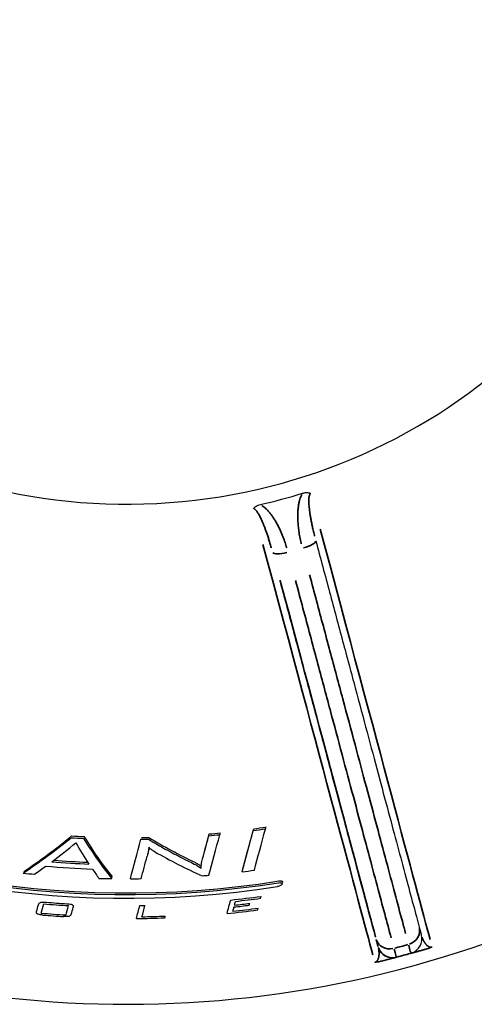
# Model space of a CAD drawing. Header units: millimetres. Extents: x 10 to 410, y 10 to 584.
# Tile 7 of 32: x 120 to 151, y 140 to 206. Entities that reach past the tile are written whole.
import ezdxf

# ---------------------------------------------------------------- set-up
doc = ezdxf.new("R2010")
doc.units = ezdxf.units.MM
doc.header["$LTSCALE"] = 2
doc.layers.get('0').update_dxf_attribs({"lineweight": 25})
doc.layers.add('Visibile sottile (ISO)', color=7, linetype='Continuous', lineweight=35)

msp = doc.modelspace()

# ---------------------------------------------------------------- linework, layer by layer
for p, q in [((145.376, 142.764), (145.376, 142.764)), ((146.41, 143.043), (146.41, 143.043))]:
    msp.add_line(p, q)
for centre, radius, start, end in [((127.32, 212.112), 72.5, 288.66639, 108.66639), ((127.32, 212.112), 39, 39.12988, 350.86996), ((127.32, 212.112), 39, 39.12988, 350.86996), ((127.32, 212.112), 72.5, 185.46327, 288.66639), ((127.32, 212.112), 72.5, 185.46492, 288.66639), ((127.32, 212.112), 40.035, 282.9034, 287.09635), ((127.32, 212.112), 65.397, 240.33411, 278.87523), ((127.32, 212.112), 65.155, 240.35293, 278.96966), ((127.32, 212.112), 65.043, 240.32727, 279.01332), ((127.32, 212.112), 61.335, 275.15667, 275.85033), ((127.32, 212.112), 61.453, 277.91143, 278.6858), ((127.32, 212.112), 61.335, 277.9581, 278.73423), ((127.32, 212.112), 61.453, 266.50531, 267.27915), ((127.32, 212.112), 61.335, 266.52778, 267.30318), ((127.32, 212.112), 61.453, 270.87048, 271.33205), ((127.32, 212.112), 61.335, 270.90186, 271.3644), ((127.32, 212.112), 61.453, 275.11624, 275.80837), ((127.32, 212.112), 63.156, 265.41607, 267.68483), ((127.32, 212.112), 63.041, 265.53352, 267.60935), ((127.32, 212.112), 64.09, 263.76976, 264.44824), ((127.32, 212.112), 63.977, 263.78542, 263.89042), ((127.32, 212.112), 63.481, 265.07002, 267.90541), ((127.32, 212.112), 64.09, 276.91862, 277.65563), ((127.32, 212.112), 64.09, 268.31587, 269.08385), ((127.32, 212.112), 63.977, 269.00061, 269.10931), ((127.32, 212.112), 64.09, 270.20133, 270.84666), ((127.32, 212.112), 64.09, 274.51025, 274.91506), ((127.32, 212.112), 65.885, 265.28389, 266.49505), ((127.32, 212.112), 65.885, 276.05653, 277.84189), ((127.32, 212.112), 66.006, 276.32476, 277.79759), ((127.32, 212.112), 66.008, 265.1458, 266.59259), ((127.32, 212.112), 65.885, 270.74815, 271.04804), ((127.32, 212.112), 66.758, 275.76835, 277.54116), ((127.32, 212.112), 66.643, 276.11136, 277.58239), ((127.32, 212.112), 66.369, 276.20255, 277.09591), ((127.32, 212.112), 66.253, 276.24132, 277.13648), ((127.32, 212.112), 66.641, 265.04845, 266.48101), ((127.32, 212.112), 66.758, 265.14798, 266.34272), ((127.32, 212.112), 66.758, 270.53698, 272.17212), ((127.32, 212.112), 66.641, 270.86121, 272.20326), ((146.09, 143.99), 1, 288.66699, 14.9999), ((127.32, 212.112), 71.661, 285.40535, 285.87149), ((127.32, 212.112), 71.661, 286.00766, 286.09574), ((127.32, 212.112), 71.661, 286.2156, 286.26547), ((127.32, 212.112), 71.661, 283.90407, 283.91924), ((145.124, 143.731), 1, 253.32827, 284.59447), ((127.32, 212.112), 71.661, 284.4043, 284.56621), ((127.32, 212.112), 71.661, 284.57786, 284.5864), ((127.32, 212.112), 71.661, 284.59228, 284.59449)]:
    msp.add_arc(centre, radius, start, end)
for centre, major_axis, ratio, start_param, end_param in [((148.407, 206.462), (-17.894, -66.779), 0.00001, 0.589981, 0.59326), ((150.429, 205.92), (17.741, 66.209), 0.00001, 3.662386, 3.740752), ((150.429, 205.92), (17.713, 66.107), 0.00001, 3.663274, 3.741809), ((151.165, 205.722), (-17.671, -65.947), 0.00001, 0.522983, 0.601788), ((151.165, 205.722), (-17.643, -65.845), 0.00001, 0.599646, 0.602993), ((120.727, 213.878), (18.682, 69.723), 0.479459, 3.641735, 3.72561), ((120.727, 213.878), (18.656, 69.626), 0.479459, 3.642498, 3.726533), ((121.709, 213.615), (-18.713, -69.839), 0.465537, 0.537292, 0.580217), ((152.062, 205.482), (-17.233, -64.313), 0.465535, 5.851383, 5.894483), ((152.815, 205.28), (-17.089, -63.775), 0.485422, 5.854388, 5.939506), ((152.815, 205.28), (-17.06, -63.669), 0.485422, 5.853626, 5.938909), ((143.552, 207.762), (18.28, 68.222), 0.00001, 3.645546, 3.720743), ((153.279, 205.156), (-15.622, -58.303), 0.74578, 6.068412, 6.14528), ((153.279, 205.156), (-15.591, -58.187), 0.74578, 6.067976, 6.145003), ((147.735, 206.642), (17.977, 67.089), 0.00001, 3.689186, 3.731825), ((147.735, 206.642), (17.949, 66.988), 0.00001, 3.690105, 3.732835), ((148.407, 206.462), (-17.921, -66.881), 0.00001, 0.515057, 0.592332), ((153.019, 205.226), (-15.74, -58.744), 0.741445, 6.089102, 6.16758), ((144.224, 207.582), (-18.236, -68.058), 0.00001, 0.505254, 0.549328), ((121.921, 213.559), (-18.72, -69.863), 0.458553, 0.507224, 0.527304), ((152.028, 205.491), (-17.245, -64.359), 0.461352, 5.903201, 5.923553), ((150.185, 205.985), (17.736, 66.192), 0.00001, 3.566955, 3.598884), ((150.505, 205.899), (-17.706, -66.08), 0.00001, 0.44478, 0.453708), ((152.024, 205.492), (-17.558, -65.527), 0.00001, 0.458021, 0.462386), ((138.233, 209.188), (18.535, 69.174), 0.00001, 3.554634, 3.570574), ((138.551, 209.102), (-18.522, -69.123), 0.00001, 0.410349, 0.432309), ((140.132, 208.679), (18.448, 68.848), 0.00001, 3.553754, 3.575819), ((140.447, 208.594), (-18.432, -68.788), 0.00001, 0.415413, 0.431461), ((144.592, 207.484), (18.185, 67.866), 0.00001, 3.555805, 3.586778), ((144.913, 207.398), (-18.163, -67.784), 0.00001, 0.418847, 0.445581), ((150.505, 205.899), (-17.706, -66.08), 0.00001, 0.430444, 0.440604), ((151.434, 205.65), (-17.617, -65.747), 0.00001, 0.44298, 0.447236), ((152.039, 205.488), (-17.557, -65.522), 0.00001, 0.43009, 0.434492), ((146.358, 207.011), (-18.058, -67.392), 0.00001, 0.417315, 0.421632)]:
    msp.add_ellipse(centre, major_axis=major_axis, ratio=ratio, start_param=start_param, end_param=end_param)
for points, knots in [([(139.089, 173.846), (139.129, 173.858), (139.167, 173.867), (139.204, 173.874), (139.212, 173.876), (139.221, 173.878), (139.229, 173.879), (139.257, 173.884), (139.284, 173.887), (139.31, 173.889), (139.344, 173.891), (139.377, 173.892), (139.408, 173.89), (139.439, 173.889), (139.468, 173.885), (139.495, 173.88), (139.51, 173.877), (139.525, 173.873), (139.539, 173.869), (139.55, 173.866), (139.561, 173.862), (139.571, 173.859), (139.588, 173.852), (139.604, 173.844), (139.619, 173.836), (139.624, 173.833), (139.629, 173.83), (139.634, 173.827)], [0, 0, 0, 0, 0.166667, 0.166667, 0.166667, 0.20528, 0.20528, 0.20528, 0.333333, 0.333333, 0.333333, 0.5, 0.5, 0.5, 0.666667, 0.666667, 0.666667, 0.761098, 0.761098, 0.761098, 0.833333, 0.833333, 0.833333, 0.957494, 0.957494, 0.957494, 1, 1, 1, 1]), ([(135.797, 172.799), (135.798, 172.8), (135.798, 172.801), (135.814, 172.831), (135.838, 172.863), (135.9, 172.924), (135.935, 172.95), (136.05, 173.022), (136.147, 173.062), (136.26, 173.088)], [-0.00041618, -0.00041618, -0.00041618, -0.00041618, 0, 0, 0.01095247, 0.01095247, 0.02099644, 0.02099644, 0.0424631, 0.0424631, 0.0424631, 0.0424631]), ([(139.98, 170.66), (140.295, 169.483), (140.603, 168.334), (140.902, 167.217), (141.201, 166.1), (141.492, 165.015), (141.779, 163.946), (142.065, 162.876), (142.347, 161.822), (142.621, 160.801), (142.895, 159.78), (143.159, 158.792), (143.416, 157.836), (143.672, 156.879), (143.92, 155.954), (144.158, 155.067), (144.395, 154.179), (144.623, 153.33), (144.839, 152.525), (145.055, 151.719), (145.258, 150.958), (145.455, 150.226), (145.651, 149.494), (145.839, 148.79), (146.016, 148.13), (146.193, 147.47), (146.358, 146.854), (146.508, 146.295), (146.658, 145.735), (146.793, 145.232), (146.913, 144.785)], [0, 0, 0, 0, 0.1, 0.1, 0.1, 0.2, 0.2, 0.2, 0.3, 0.3, 0.3, 0.4, 0.4, 0.4, 0.5, 0.5, 0.5, 0.6, 0.6, 0.6, 0.7, 0.7, 0.7, 0.8, 0.8, 0.8, 0.9, 0.9, 0.9, 1, 1, 1, 1]), ([(128.78, 150.134), (128.77, 150.022), (128.755, 149.925), (128.727, 149.76), (128.699, 149.643), (128.671, 149.538)], [-0.09648001, -0.09648001, -0.09648001, -0.09648001, -0.06271597, -0.06271597, 0, 0, 0, 0]), ([(128.796, 150.113), (128.79, 150.07), (128.784, 150.027), (128.761, 149.892), (128.738, 149.786), (128.702, 149.655)], [0.02667252, 0.02667252, 0.02667252, 0.02667252, 0.05130289, 0.05130289, 0.10545093, 0.10545093, 0.10545093, 0.10545093]), ([(129.105, 149.874), (129.033, 149.915), (128.965, 149.959), (128.857, 150.046), (128.812, 150.089), (128.78, 150.134)], [-0.06094162, -0.06094162, -0.06094162, -0.06094162, -0.02814763, -0.02814763, 0, 0, 0, 0]), ([(129.174, 149.836), (129.164, 149.841), (129.153, 149.846), (129.131, 149.859), (129.118, 149.867), (129.105, 149.874)], [-0.01001796, -0.01001796, -0.01001796, -0.01001796, -0.0058531, -0.0058531, 0, 0, 0, 0]), ([(131.859, 149.125), (131.939, 149.087), (132.015, 149.044), (132.136, 148.969), (132.206, 148.923), (132.29, 148.858)], [0, 0, 0, 0, 0.03514706, 0.03514706, 0.06217809, 0.06217809, 0.06217809, 0.06217809]), ([(132.285, 148.721), (132.285, 148.847), (132.299, 148.951), (132.318, 149.095), (132.355, 149.244), (132.387, 149.363)], [-0.08869111, -0.08869111, -0.08869111, -0.08869111, -0.07087525, -0.07087525, 0, 0, 0, 0]), ([(131.827, 149.008), (131.916, 148.966), (131.995, 148.92), (132.136, 148.832), (132.213, 148.777), (132.285, 148.721)], [-0.07231592, -0.07231592, -0.07231592, -0.07231592, -0.04295695, -0.04295695, 0, 0, 0, 0]), ([(137.478, 147.754), (137.51, 147.759), (137.545, 147.762), (137.608, 147.76), (137.637, 147.755), (137.68, 147.739), (137.697, 147.727), (137.715, 147.699), (137.717, 147.683), (137.708, 147.651), (137.696, 147.633), (137.659, 147.597), (137.635, 147.579), (137.582, 147.55), (137.551, 147.536), (137.482, 147.513), (137.445, 147.503), (137.409, 147.498)], [0, 0, 0, 0, 0.00973814, 0.00973814, 0.01947629, 0.01947629, 0.02944033, 0.02944033, 0.03940437, 0.03940437, 0.05062073, 0.05062073, 0.0618371, 0.0618371, 0.07263454, 0.07263454, 0.08343198, 0.08343198, 0.08343198, 0.08343198]), ([(137.509, 147.872), (137.541, 147.877), (137.576, 147.88), (137.639, 147.878), (137.667, 147.873), (137.711, 147.857), (137.728, 147.845), (137.747, 147.817), (137.748, 147.801), (137.74, 147.769), (137.728, 147.751), (137.706, 147.729), (137.703, 147.726), (137.699, 147.722)], [0, 0, 0, 0, 0.00965066, 0.00965066, 0.01930132, 0.01930132, 0.02935662, 0.02935662, 0.03941191, 0.03941191, 0.05052995, 0.05052995, 0.05268475, 0.05268475, 0.05268475, 0.05268475]), ([(121.377, 146.282), (121.387, 146.321), (121.406, 146.359), (121.455, 146.406), (121.478, 146.422), (121.524, 146.439), (121.55, 146.447), (121.634, 146.458), (121.681, 146.459), (121.784, 146.458), (121.845, 146.455), (121.903, 146.45)], [0, 0, 0, 0, 0.02911171, 0.02911171, 0.04428203, 0.04428203, 0.05222944, 0.05222944, 0.05993543, 0.05993543, 0.06968627, 0.06968627, 0.06968627, 0.06968627]), ([(121.673, 145.593), (121.6, 145.599), (121.518, 145.609), (121.412, 145.63), (121.375, 145.64), (121.323, 145.66), (121.306, 145.67), (121.276, 145.694), (121.265, 145.709), (121.244, 145.756), (121.246, 145.794), (121.256, 145.831)], [0, 0, 0, 0, 0.02203418, 0.02203418, 0.03357516, 0.03357516, 0.04217912, 0.04217912, 0.05273085, 0.05273085, 0.07735806, 0.07735806, 0.07735806, 0.07735806]), ([(123.292, 146.35), (123.37, 146.345), (123.449, 146.338), (123.552, 146.319), (123.588, 146.311), (123.641, 146.29), (123.657, 146.281), (123.686, 146.258), (123.696, 146.243), (123.718, 146.194), (123.715, 146.152), (123.705, 146.113)], [0, 0, 0, 0, 0.02365407, 0.02365407, 0.03654178, 0.03654178, 0.04686899, 0.04686899, 0.06056678, 0.06056678, 0.09468909, 0.09468909, 0.09468909, 0.09468909]), ([(123.583, 145.659), (123.573, 145.621), (123.555, 145.584), (123.508, 145.539), (123.485, 145.524), (123.44, 145.507), (123.415, 145.499), (123.33, 145.487), (123.28, 145.485), (123.176, 145.484), (123.117, 145.486), (123.061, 145.49)], [0, 0, 0, 0, 0.02899984, 0.02899984, 0.04423679, 0.04423679, 0.0519715, 0.0519715, 0.06020301, 0.06020301, 0.06963537, 0.06963537, 0.06963537, 0.06963537]), ([(146.913, 144.785), (146.943, 144.672), (146.968, 144.577), (146.989, 144.499), (147.01, 144.422), (147.026, 144.363), (147.037, 144.319), (147.049, 144.276), (147.056, 144.249), (147.056, 144.249)], [0, 0, 0, 0, 0.333333, 0.333333, 0.333333, 0.666667, 0.666667, 0.666667, 1, 1, 1, 1]), ([(146.917, 143.183), (146.919, 143.184), (146.92, 143.184), (146.922, 143.184), (146.929, 143.186), (146.936, 143.188), (146.942, 143.19), (146.951, 143.193), (146.96, 143.195), (146.969, 143.198), (146.976, 143.2), (146.983, 143.202), (146.99, 143.204), (146.999, 143.206), (147.007, 143.209), (147.015, 143.211), (147.022, 143.213), (147.029, 143.215), (147.037, 143.217), (147.044, 143.219), (147.052, 143.221), (147.059, 143.224), (147.066, 143.226), (147.074, 143.228), (147.081, 143.23)], [0.4808671, 0.4808671, 0.4808671, 0.4808671, 0.483871, 0.483871, 0.483871, 0.497835, 0.497835, 0.497835, 0.516129, 0.516129, 0.516129, 0.5310235, 0.5310235, 0.5310235, 0.5483871, 0.5483871, 0.5483871, 0.5642077, 0.5642077, 0.5642077, 0.5806452, 0.5806452, 0.5806452, 0.5972375, 0.5972375, 0.5972375, 0.5972375]), ([(147.187, 143.26), (147.194, 143.262), (147.201, 143.265), (147.209, 143.267), (147.214, 143.268), (147.219, 143.27), (147.224, 143.271), (147.233, 143.274), (147.241, 143.276), (147.25, 143.278), (147.254, 143.28), (147.259, 143.281), (147.264, 143.283), (147.273, 143.285), (147.281, 143.288), (147.29, 143.29), (147.295, 143.292), (147.299, 143.293), (147.303, 143.294), (147.313, 143.297), (147.322, 143.299), (147.331, 143.302), (147.331, 143.302), (147.331, 143.302), (147.331, 143.302)], [0.6796752, 0.6796752, 0.6796752, 0.6796752, 0.6969569, 0.6969569, 0.6969569, 0.7096774, 0.7096774, 0.7096774, 0.7301459, 0.7301459, 0.7301459, 0.7419355, 0.7419355, 0.7419355, 0.7633329, 0.7633329, 0.7633329, 0.7741935, 0.7741935, 0.7741935, 0.7965192, 0.7965192, 0.7965192, 0.7967399, 0.7967399, 0.7967399, 0.7967399]), ([(147.391, 143.32), (147.398, 143.322), (147.406, 143.324), (147.413, 143.326), (147.416, 143.327), (147.42, 143.328), (147.423, 143.329), (147.434, 143.332), (147.445, 143.335), (147.456, 143.338), (147.459, 143.339), (147.462, 143.34), (147.465, 143.341), (147.476, 143.345), (147.488, 143.348), (147.499, 143.351), (147.502, 143.352), (147.505, 143.353), (147.508, 143.354), (147.52, 143.357), (147.532, 143.361), (147.545, 143.365), (147.547, 143.365), (147.55, 143.366), (147.552, 143.367), (147.567, 143.371), (147.583, 143.376), (147.598, 143.38)], [0.8452862, 0.8452862, 0.8452862, 0.8452862, 0.8628995, 0.8628995, 0.8628995, 0.8709677, 0.8709677, 0.8709677, 0.8960912, 0.8960912, 0.8960912, 0.9032258, 0.9032258, 0.9032258, 0.9292819, 0.9292819, 0.9292819, 0.9354839, 0.9354839, 0.9354839, 0.9624712, 0.9624712, 0.9624712, 0.9677419, 0.9677419, 0.9677419, 0.9999998, 0.9999998, 0.9999998, 0.9999998]), ([(147.598, 143.38), (147.554, 143.367), (147.515, 143.356), (147.448, 143.336), (147.418, 143.328), (147.391, 143.32)], [0, 0, 0, 0, 0.01813231, 0.01813231, 0.03555171, 0.03555171, 0.03555171, 0.03555171]), ([(147.775, 143.445), (147.773, 143.444), (147.77, 143.442), (147.768, 143.441), (147.763, 143.439), (147.759, 143.437), (147.753, 143.434), (147.746, 143.431), (147.738, 143.428), (147.728, 143.424), (147.727, 143.423), (147.725, 143.423), (147.724, 143.422), (147.713, 143.418), (147.701, 143.414), (147.687, 143.409), (147.68, 143.406), (147.673, 143.404), (147.666, 143.401), (147.659, 143.399), (147.652, 143.397), (147.645, 143.395), (147.63, 143.39), (147.615, 143.385), (147.598, 143.38)], [0, 0, 0, 0, 0.077515, 0.077515, 0.077515, 0.2, 0.2, 0.2, 0.3729961, 0.3729961, 0.3729961, 0.4, 0.4, 0.4, 0.6, 0.6, 0.6, 0.7061943, 0.7061943, 0.7061943, 0.8, 0.8, 0.8, 0.9998558, 0.9998558, 0.9998558, 0.9998558]), ([(144.123, 142.449), (144.133, 142.452), (144.154, 142.457), (144.185, 142.464), (144.216, 142.472), (144.247, 142.479), (144.277, 142.487), (144.307, 142.494), (144.337, 142.501), (144.368, 142.509), (144.399, 142.516), (144.431, 142.524), (144.464, 142.532), (144.498, 142.541), (144.523, 142.547), (144.537, 142.55), (144.539, 142.551)], [0.0000002, 0.0000002, 0.0000002, 0.0000002, 0.030303, 0.0606061, 0.0909091, 0.1212121, 0.1515152, 0.1818182, 0.2121212, 0.2424242, 0.2727273, 0.3030303, 0.3333333, 0.3636364, 0.3939394, 0.3994213, 0.3994213, 0.3994213, 0.3994213]), ([(144.539, 142.551), (144.492, 142.539), (144.439, 142.526), (144.344, 142.503), (144.309, 142.494), (144.227, 142.474), (144.18, 142.463), (144.123, 142.449)], [0, 0, 0, 0, 0.04315814, 0.04315814, 0.065317, 0.065317, 0.08814336, 0.08814336, 0.08814336, 0.08814336]), ([(144.558, 142.556), (144.562, 142.556), (144.578, 142.56), (144.607, 142.568), (144.646, 142.577), (144.687, 142.588), (144.73, 142.598), (144.774, 142.609), (144.82, 142.621), (144.867, 142.633), (144.917, 142.646), (144.969, 142.659), (145.022, 142.672), (145.075, 142.686), (145.116, 142.696), (145.139, 142.702), (145.146, 142.704)], [0.4148194, 0.4148194, 0.4148194, 0.4148194, 0.4242424, 0.4545455, 0.4848485, 0.5151515, 0.5454545, 0.5757576, 0.6060606, 0.6363636, 0.6666667, 0.6969697, 0.7272727, 0.7575758, 0.7878788, 0.8002383, 0.8002383, 0.8002383, 0.8002383]), ([(145.342, 142.755), (145.343, 142.755), (145.348, 142.756), (145.352, 142.757), (145.356, 142.758)], [0.93803983, 0.93803983, 0.93803983, 0.93803983, 0.93939394, 0.95379024, 0.95379024, 0.95379024, 0.95379024]), ([(144.123, 142.449), (144.114, 142.447), (144.104, 142.445), (144.095, 142.443), (144.089, 142.441), (144.082, 142.44), (144.076, 142.438), (144.067, 142.436), (144.058, 142.435), (144.049, 142.433), (144.043, 142.432), (144.038, 142.43), (144.032, 142.429), (144.025, 142.428), (144.018, 142.427), (144.012, 142.426), (144.005, 142.425), (143.999, 142.424), (143.993, 142.423), (143.99, 142.422), (143.986, 142.422), (143.983, 142.421), (143.975, 142.42), (143.968, 142.419), (143.962, 142.419), (143.956, 142.418), (143.951, 142.418), (143.947, 142.417), (143.944, 142.417), (143.941, 142.417), (143.938, 142.417)], [0, 0, 0, 0, 0.114393, 0.114393, 0.114393, 0.2, 0.2, 0.2, 0.317338, 0.317338, 0.317338, 0.4, 0.4, 0.4, 0.50148, 0.50148, 0.50148, 0.6, 0.6, 0.6, 0.664528, 0.664528, 0.664528, 0.8, 0.8, 0.8, 0.917163, 0.917163, 0.917163, 1, 1, 1, 1])]:
    msp.add_open_spline(points, degree=3, knots=knots)
for points in [[(147.081, 143.23), (147.02, 143.212), (146.966, 143.197), (146.917, 143.183)], [(147.331, 143.302), (147.276, 143.286), (147.23, 143.273), (147.187, 143.26)], [(145.146, 142.704), (145.022, 142.672), (144.871, 142.633), (144.558, 142.556)], [(145.356, 142.758), (145.352, 142.757), (145.347, 142.756), (145.342, 142.755)], [(145.374, 142.763), (145.372, 142.762), (145.369, 142.762), (145.367, 142.761)], [(146.356, 143.026), (146.356, 143.026), (146.356, 143.026), (146.356, 143.026)]]:
    msp.add_open_spline(points, degree=3)
at = {"layer": 'Visibile sottile (ISO)'}
for p, q in [((144.158, 143.472), (144.158, 143.472)), ((145.376, 142.764), (145.376, 142.764)), ((146.356, 143.026), (146.356, 143.026))]:
    msp.add_line(p, q, dxfattribs=at)
for centre, radius, start, end in [((145.124, 143.731), 1, 197.91632, 250.41185), ((145.124, 143.731), 1, 199.47963, 280.11474), ((127.32, 212.112), 71.045, 284.63212, 285.36767), ((127.32, 212.112), 71.661, 284.63501, 285.36479), ((146.09, 143.99), 1, 285.56841, 288.50391)]:
    msp.add_arc(centre, radius, start, end, dxfattribs=at)
for centre, major_axis, ratio, start_param, end_param in [((129.238, 212.626), (18.757, -70.003), 0.00001, 0.194845, 0.941806), ((125.401, 211.598), (18.757, -70.003), 0.00001, 0.194881, 0.941817), ((139.014, 170.401), (0.966, 0.259), 0.251531, 4.793689, 6.204792), ((138.048, 170.142), (-0.966, -0.259), 0.251531, 0.078396, 1.4895), ((125.871, 211.724), (18.887, -70.486), 0.00001, 0.286631, 0.901134), ((145.947, 144.526), (0.966, 0.259), 0.938383, 4.797291, 6.204984), ((144.981, 144.267), (-0.966, -0.259), 0.938383, 0.078209, 1.485903), ((142.614, 153.099), (2.763, -10.335), 0.00001, 0.017122, 0.324004), ((143.762, 152.684), (2.594, -9.658), 0.00001, 5.947954, 6.26554)]:
    msp.add_ellipse(centre, major_axis=major_axis, ratio=ratio, start_param=start_param, end_param=end_param, dxfattribs=at)
for points, knots in [([(139.036, 173.752), (139.026, 173.734), (139.017, 173.716), (139.009, 173.698), (138.984, 173.645), (138.961, 173.589), (138.94, 173.53), (138.918, 173.47), (138.899, 173.408), (138.882, 173.341), (138.864, 173.275), (138.848, 173.205), (138.835, 173.132), (138.821, 173.059), (138.809, 172.982), (138.8, 172.901), (138.79, 172.821), (138.782, 172.737), (138.777, 172.65), (138.771, 172.562), (138.768, 172.471), (138.767, 172.377), (138.766, 172.282), (138.768, 172.183), (138.772, 172.08), (138.776, 171.977), (138.783, 171.869), (138.792, 171.756), (138.802, 171.644), (138.815, 171.526), (138.831, 171.403), (138.847, 171.28), (138.866, 171.153), (138.89, 171.02), (138.913, 170.886), (138.941, 170.748), (138.972, 170.605), (138.983, 170.554), (138.995, 170.504), (139.007, 170.452)], [0.0500013, 0.0500013, 0.0500013, 0.0500013, 0.0769231, 0.0769231, 0.0769231, 0.1538462, 0.1538462, 0.1538462, 0.2307692, 0.2307692, 0.2307692, 0.3076923, 0.3076923, 0.3076923, 0.3846154, 0.3846154, 0.3846154, 0.4615385, 0.4615385, 0.4615385, 0.5384615, 0.5384615, 0.5384615, 0.6153846, 0.6153846, 0.6153846, 0.6923077, 0.6923077, 0.6923077, 0.7692308, 0.7692308, 0.7692308, 0.8461538, 0.8461538, 0.8461538, 0.9230769, 0.9230769, 0.9230769, 0.9500001, 0.9500001, 0.9500001, 0.9500001]), ([(139.605, 173.808), (139.603, 173.807), (139.602, 173.805), (139.6, 173.804), (139.589, 173.792), (139.579, 173.777), (139.57, 173.759), (139.56, 173.74), (139.552, 173.718), (139.545, 173.692), (139.537, 173.667), (139.531, 173.637), (139.526, 173.604), (139.521, 173.572), (139.517, 173.536), (139.514, 173.497), (139.511, 173.458), (139.51, 173.417), (139.509, 173.372), (139.509, 173.328), (139.509, 173.28), (139.511, 173.23), (139.513, 173.179), (139.515, 173.126), (139.519, 173.069), (139.523, 173.012), (139.528, 172.952), (139.535, 172.889), (139.541, 172.826), (139.549, 172.76), (139.558, 172.691), (139.566, 172.621), (139.577, 172.549), (139.588, 172.473), (139.599, 172.398), (139.612, 172.319), (139.627, 172.236), (139.641, 172.153), (139.657, 172.066), (139.674, 171.974), (139.692, 171.883), (139.711, 171.787), (139.732, 171.687), (139.753, 171.587), (139.777, 171.482), (139.802, 171.373), (139.827, 171.263), (139.854, 171.149), (139.884, 171.03), (139.888, 171.012), (139.893, 170.995), (139.897, 170.977)], [0.05, 0.05, 0.05, 0.05, 0.0588235, 0.0588235, 0.0588235, 0.1176471, 0.1176471, 0.1176471, 0.1764706, 0.1764706, 0.1764706, 0.2352941, 0.2352941, 0.2352941, 0.2941176, 0.2941176, 0.2941176, 0.3529412, 0.3529412, 0.3529412, 0.4117647, 0.4117647, 0.4117647, 0.4705882, 0.4705882, 0.4705882, 0.5294118, 0.5294118, 0.5294118, 0.5882353, 0.5882353, 0.5882353, 0.6470588, 0.6470588, 0.6470588, 0.7058824, 0.7058824, 0.7058824, 0.7647059, 0.7647059, 0.7647059, 0.8235294, 0.8235294, 0.8235294, 0.8823529, 0.8823529, 0.8823529, 0.9411765, 0.9411765, 0.9411765, 0.95, 0.95, 0.95, 0.95]), ([(138.028, 170.189), (138.018, 170.22), (138.009, 170.251), (137.999, 170.282), (137.962, 170.404), (137.923, 170.521), (137.883, 170.634), (137.844, 170.746), (137.804, 170.853), (137.763, 170.956), (137.723, 171.059), (137.682, 171.158), (137.641, 171.252), (137.6, 171.346), (137.558, 171.435), (137.517, 171.521), (137.475, 171.607), (137.433, 171.688), (137.391, 171.766), (137.35, 171.844), (137.308, 171.918), (137.266, 171.989), (137.224, 172.06), (137.181, 172.127), (137.139, 172.191), (137.097, 172.255), (137.055, 172.316), (137.013, 172.374), (136.971, 172.431), (136.929, 172.486), (136.887, 172.537), (136.845, 172.588), (136.803, 172.636), (136.762, 172.681), (136.72, 172.727), (136.678, 172.769), (136.637, 172.808), (136.595, 172.848), (136.553, 172.884), (136.512, 172.918), (136.47, 172.952), (136.428, 172.983), (136.386, 173.012), (136.375, 173.019), (136.365, 173.026), (136.354, 173.032)], [0.0499998, 0.0499998, 0.0499998, 0.0499998, 0.0666667, 0.0666667, 0.0666667, 0.1333333, 0.1333333, 0.1333333, 0.2, 0.2, 0.2, 0.2666667, 0.2666667, 0.2666667, 0.3333333, 0.3333333, 0.3333333, 0.4, 0.4, 0.4, 0.4666667, 0.4666667, 0.4666667, 0.5333333, 0.5333333, 0.5333333, 0.6, 0.6, 0.6, 0.6666667, 0.6666667, 0.6666667, 0.7333333, 0.7333333, 0.7333333, 0.8, 0.8, 0.8, 0.8666667, 0.8666667, 0.8666667, 0.9333333, 0.9333333, 0.9333333, 0.9499966, 0.9499966, 0.9499966, 0.9499966]), ([(136.996, 170.195), (136.994, 170.2), (136.993, 170.205), (136.991, 170.21), (136.962, 170.315), (136.932, 170.415), (136.903, 170.512), (136.874, 170.608), (136.845, 170.7), (136.817, 170.789), (136.789, 170.878), (136.761, 170.963), (136.733, 171.044), (136.706, 171.126), (136.679, 171.203), (136.653, 171.278), (136.626, 171.353), (136.6, 171.424), (136.574, 171.492), (136.549, 171.56), (136.524, 171.625), (136.499, 171.688), (136.474, 171.75), (136.45, 171.809), (136.426, 171.866), (136.402, 171.923), (136.379, 171.977), (136.356, 172.028), (136.333, 172.079), (136.31, 172.128), (136.288, 172.174), (136.266, 172.22), (136.245, 172.263), (136.223, 172.304), (136.202, 172.345), (136.181, 172.383), (136.161, 172.419), (136.14, 172.456), (136.12, 172.489), (136.1, 172.521), (136.08, 172.553), (136.061, 172.582), (136.042, 172.608), (136.023, 172.635), (136.004, 172.659), (135.986, 172.68), (135.967, 172.702), (135.949, 172.721), (135.932, 172.736), (135.915, 172.752), (135.899, 172.765), (135.883, 172.775), (135.867, 172.785), (135.852, 172.792), (135.838, 172.796), (135.837, 172.796), (135.836, 172.796), (135.836, 172.796)], [0.05, 0.05, 0.05, 0.05, 0.0526316, 0.0526316, 0.0526316, 0.1052632, 0.1052632, 0.1052632, 0.1578947, 0.1578947, 0.1578947, 0.2105263, 0.2105263, 0.2105263, 0.2631579, 0.2631579, 0.2631579, 0.3157895, 0.3157895, 0.3157895, 0.3684211, 0.3684211, 0.3684211, 0.4210526, 0.4210526, 0.4210526, 0.4736842, 0.4736842, 0.4736842, 0.5263158, 0.5263158, 0.5263158, 0.5789474, 0.5789474, 0.5789474, 0.6315789, 0.6315789, 0.6315789, 0.6842105, 0.6842105, 0.6842105, 0.7368421, 0.7368421, 0.7368421, 0.7894737, 0.7894737, 0.7894737, 0.8421053, 0.8421053, 0.8421053, 0.8947368, 0.8947368, 0.8947368, 0.9473684, 0.9473684, 0.9473684, 0.95, 0.95, 0.95, 0.95]), ([(139.561, 168.372), (139.719, 167.783), (139.875, 167.201), (140.028, 166.628), (140.336, 165.482), (140.634, 164.37), (140.928, 163.273), (141.222, 162.176), (141.512, 161.095), (141.793, 160.048), (142.073, 159.001), (142.345, 157.987), (142.608, 157.006), (142.871, 156.025), (143.125, 155.077), (143.369, 154.167), (143.613, 153.257), (143.847, 152.385), (144.068, 151.559), (144.29, 150.734), (144.499, 149.954), (144.7, 149.202), (144.902, 148.451), (145.095, 147.729), (145.276, 147.052), (145.458, 146.376), (145.627, 145.744), (145.781, 145.17), (145.858, 144.883), (145.931, 144.61), (146, 144.352)], [0.05, 0.05, 0.05, 0.05, 0.1, 0.1, 0.1, 0.2, 0.2, 0.2, 0.3, 0.3, 0.3, 0.4, 0.4, 0.4, 0.5, 0.5, 0.5, 0.6, 0.6, 0.6, 0.7, 0.7, 0.7, 0.8, 0.8, 0.8, 0.9, 0.9, 0.9, 0.95, 0.95, 0.95, 0.95]), ([(143.831, 144.695), (143.766, 144.936), (143.699, 145.187), (143.629, 145.449), (143.489, 145.972), (143.338, 146.534), (143.174, 147.148), (143.009, 147.762), (142.831, 148.427), (142.64, 149.139), (142.45, 149.85), (142.247, 150.606), (142.033, 151.404), (141.82, 152.201), (141.595, 153.038), (141.36, 153.917), (141.125, 154.795), (140.878, 155.714), (140.624, 156.662), (140.37, 157.61), (140.109, 158.586), (139.837, 159.599), (139.566, 160.613), (139.284, 161.665), (138.988, 162.768), (138.693, 163.871), (138.383, 165.026), (138.065, 166.214), (137.906, 166.808), (137.745, 167.41), (137.581, 168.021)], [0.05, 0.05, 0.05, 0.05, 0.1, 0.1, 0.1, 0.2, 0.2, 0.2, 0.3, 0.3, 0.3, 0.4, 0.4, 0.4, 0.5, 0.5, 0.5, 0.6, 0.6, 0.6, 0.7, 0.7, 0.7, 0.8, 0.8, 0.8, 0.9, 0.9, 0.9, 0.95, 0.95, 0.95, 0.95]), ([(145.029, 144.062), (144.963, 144.309), (144.893, 144.568), (144.821, 144.837), (144.677, 145.374), (144.523, 145.95), (144.355, 146.579), (144.186, 147.208), (144.003, 147.891), (143.808, 148.621), (143.612, 149.35), (143.405, 150.126), (143.186, 150.944), (142.967, 151.762), (142.736, 152.621), (142.495, 153.522), (142.254, 154.423), (142.001, 155.365), (141.741, 156.338), (141.481, 157.31), (141.213, 158.311), (140.934, 159.35), (140.656, 160.39), (140.367, 161.469), (140.064, 162.6), (139.761, 163.731), (139.444, 164.915), (139.118, 166.135), (138.954, 166.745), (138.789, 167.363), (138.621, 167.99)], [0.05, 0.05, 0.05, 0.05, 0.1, 0.1, 0.1, 0.2, 0.2, 0.2, 0.3, 0.3, 0.3, 0.4, 0.4, 0.4, 0.5, 0.5, 0.5, 0.6, 0.6, 0.6, 0.7, 0.7, 0.7, 0.8, 0.8, 0.8, 0.9, 0.9, 0.9, 0.95, 0.95, 0.95, 0.95]), ([(144.158, 143.474), (144.157, 143.479), (144.152, 143.498), (144.144, 143.528), (144.134, 143.564), (144.12, 143.616), (144.099, 143.693), (144.082, 143.759), (144.059, 143.843), (144.031, 143.95)], [0.05, 0.05, 0.05, 0.05, 0.3333333, 0.3333333, 0.3333333, 0.6666667, 0.6666667, 0.6666667, 0.95, 0.95, 0.95, 0.95]), ([(147.103, 144.098), (147.106, 144.092), (147.117, 144.06), (147.139, 144.007), (147.167, 143.944), (147.195, 143.888), (147.222, 143.837), (147.249, 143.792), (147.274, 143.752), (147.3, 143.715), (147.325, 143.682), (147.349, 143.651), (147.374, 143.622), (147.399, 143.596), (147.422, 143.572), (147.445, 143.552), (147.467, 143.534), (147.487, 143.518), (147.507, 143.504), (147.525, 143.492), (147.543, 143.482), (147.559, 143.473), (147.576, 143.465), (147.592, 143.458), (147.607, 143.452), (147.623, 143.447), (147.638, 143.443), (147.654, 143.44), (147.669, 143.437), (147.685, 143.436), (147.701, 143.435), (147.718, 143.435), (147.731, 143.436), (147.739, 143.437), (147.741, 143.438)], [0.0514181, 0.0514181, 0.0514181, 0.0514181, 0.0588235, 0.0882353, 0.1176471, 0.1470588, 0.1764706, 0.2058824, 0.2352941, 0.2647059, 0.2941176, 0.3235294, 0.3529412, 0.3823529, 0.4117647, 0.4411765, 0.4705882, 0.5, 0.5294118, 0.5588235, 0.5882353, 0.6176471, 0.6470588, 0.6764706, 0.7058824, 0.7352941, 0.7647059, 0.7941176, 0.8235294, 0.8529412, 0.8823529, 0.9117647, 0.9411765, 0.9500746, 0.9500746, 0.9500746, 0.9500746]), ([(143.954, 142.421), (143.954, 142.421), (143.954, 142.421), (143.954, 142.421), (143.957, 142.422), (143.96, 142.423), (143.963, 142.424), (143.966, 142.426), (143.969, 142.427), (143.972, 142.428), (143.975, 142.429), (143.979, 142.43), (143.982, 142.432), (143.985, 142.433), (143.988, 142.435), (143.991, 142.436), (143.994, 142.438), (143.998, 142.44), (144.001, 142.442), (144.004, 142.443), (144.007, 142.445), (144.01, 142.447), (144.014, 142.449), (144.017, 142.451), (144.02, 142.453), (144.023, 142.456), (144.026, 142.458), (144.029, 142.46), (144.032, 142.462), (144.035, 142.464), (144.038, 142.467), (144.041, 142.469), (144.044, 142.472), (144.047, 142.474), (144.05, 142.477), (144.052, 142.479), (144.055, 142.482), (144.058, 142.485), (144.061, 142.487), (144.064, 142.49), (144.067, 142.493), (144.069, 142.496), (144.072, 142.499), (144.075, 142.502), (144.078, 142.506), (144.081, 142.509), (144.084, 142.513), (144.087, 142.516), (144.09, 142.52), (144.093, 142.524), (144.096, 142.527), (144.099, 142.532), (144.102, 142.536), (144.104, 142.54), (144.107, 142.544), (144.11, 142.549), (144.113, 142.553), (144.116, 142.558), (144.12, 142.563), (144.123, 142.568), (144.126, 142.574), (144.129, 142.579), (144.132, 142.585), (144.135, 142.591), (144.138, 142.597), (144.141, 142.603), (144.144, 142.61), (144.147, 142.617), (144.15, 142.624), (144.154, 142.631), (144.157, 142.639), (144.16, 142.646), (144.163, 142.655), (144.166, 142.663), (144.169, 142.672), (144.172, 142.681), (144.175, 142.69), (144.178, 142.7), (144.181, 142.71), (144.184, 142.72), (144.187, 142.731), (144.19, 142.743), (144.193, 142.755), (144.196, 142.767), (144.198, 142.781), (144.201, 142.794), (144.203, 142.808), (144.206, 142.823), (144.208, 142.837), (144.21, 142.853), (144.212, 142.869), (144.214, 142.885), (144.215, 142.902), (144.217, 142.919), (144.218, 142.937), (144.219, 142.955), (144.22, 142.975), (144.22, 142.994), (144.22, 143.015), (144.22, 143.037), (144.22, 143.058), (144.219, 143.081), (144.218, 143.106), (144.217, 143.13), (144.215, 143.156), (144.212, 143.183), (144.209, 143.211), (144.205, 143.239), (144.201, 143.27), (144.201, 143.271), (144.2, 143.273), (144.2, 143.274)], [0.05, 0.05, 0.05, 0.05, 0.0512821, 0.0512821, 0.0512821, 0.0769231, 0.0769231, 0.0769231, 0.1025641, 0.1025641, 0.1025641, 0.1282051, 0.1282051, 0.1282051, 0.1538462, 0.1538462, 0.1538462, 0.1794872, 0.1794872, 0.1794872, 0.2051282, 0.2051282, 0.2051282, 0.2307692, 0.2307692, 0.2307692, 0.2564103, 0.2564103, 0.2564103, 0.2820513, 0.2820513, 0.2820513, 0.3076923, 0.3076923, 0.3076923, 0.3333333, 0.3333333, 0.3333333, 0.3589744, 0.3589744, 0.3589744, 0.3846154, 0.3846154, 0.3846154, 0.4102564, 0.4102564, 0.4102564, 0.4358974, 0.4358974, 0.4358974, 0.4615385, 0.4615385, 0.4615385, 0.4871795, 0.4871795, 0.4871795, 0.5128205, 0.5128205, 0.5128205, 0.5384615, 0.5384615, 0.5384615, 0.5641026, 0.5641026, 0.5641026, 0.5897436, 0.5897436, 0.5897436, 0.6153846, 0.6153846, 0.6153846, 0.6410256, 0.6410256, 0.6410256, 0.6666667, 0.6666667, 0.6666667, 0.6923077, 0.6923077, 0.6923077, 0.7179487, 0.7179487, 0.7179487, 0.7435897, 0.7435897, 0.7435897, 0.7692308, 0.7692308, 0.7692308, 0.7948718, 0.7948718, 0.7948718, 0.8205128, 0.8205128, 0.8205128, 0.8461538, 0.8461538, 0.8461538, 0.8717949, 0.8717949, 0.8717949, 0.8974359, 0.8974359, 0.8974359, 0.9230769, 0.9230769, 0.9230769, 0.9487179, 0.9487179, 0.9487179, 0.95, 0.95, 0.95, 0.95]), ([(146.36, 143.027), (146.361, 143.027), (146.362, 143.028), (146.363, 143.028), (146.363, 143.028), (146.363, 143.028), (146.363, 143.028), (146.367, 143.029), (146.373, 143.031), (146.38, 143.033), (146.381, 143.033), (146.381, 143.033), (146.382, 143.033), (146.389, 143.035), (146.397, 143.037), (146.406, 143.04), (146.407, 143.04), (146.408, 143.04), (146.409, 143.041), (146.418, 143.043), (146.427, 143.046), (146.437, 143.049), (146.439, 143.049), (146.44, 143.049), (146.441, 143.05), (146.451, 143.052), (146.462, 143.055), (146.473, 143.058), (146.475, 143.059), (146.477, 143.059), (146.478, 143.06), (146.489, 143.063), (146.5, 143.066), (146.511, 143.069), (146.514, 143.07), (146.516, 143.07), (146.518, 143.071), (146.529, 143.074), (146.541, 143.077), (146.552, 143.08), (146.555, 143.081), (146.558, 143.082), (146.56, 143.083), (146.572, 143.086), (146.583, 143.089), (146.594, 143.092), (146.597, 143.093), (146.601, 143.094), (146.604, 143.095), (146.615, 143.098), (146.626, 143.101), (146.637, 143.104), (146.641, 143.105), (146.645, 143.106), (146.649, 143.107), (146.66, 143.11), (146.671, 143.114), (146.682, 143.117), (146.687, 143.118), (146.691, 143.119), (146.695, 143.12), (146.706, 143.123), (146.717, 143.127), (146.728, 143.13), (146.733, 143.131), (146.738, 143.133), (146.743, 143.134), (146.754, 143.137), (146.765, 143.14), (146.776, 143.143), (146.782, 143.145), (146.787, 143.146), (146.793, 143.148), (146.803, 143.151), (146.814, 143.154), (146.825, 143.157), (146.831, 143.159), (146.837, 143.16), (146.843, 143.162), (146.853, 143.165), (146.863, 143.168), (146.873, 143.171), (146.876, 143.171), (146.879, 143.172), (146.881, 143.173)], [0.0250709, 0.0250709, 0.0250709, 0.0250709, 0.0322581, 0.0322581, 0.0322581, 0.0331893, 0.0331893, 0.0331893, 0.0645161, 0.0645161, 0.0645161, 0.0663786, 0.0663786, 0.0663786, 0.0967742, 0.0967742, 0.0967742, 0.0995679, 0.0995679, 0.0995679, 0.1290323, 0.1290323, 0.1290323, 0.1327577, 0.1327577, 0.1327577, 0.1612903, 0.1612903, 0.1612903, 0.1659464, 0.1659464, 0.1659464, 0.1935484, 0.1935484, 0.1935484, 0.1991359, 0.1991359, 0.1991359, 0.2258065, 0.2258065, 0.2258065, 0.2323259, 0.2323259, 0.2323259, 0.2580645, 0.2580645, 0.2580645, 0.2655162, 0.2655162, 0.2655162, 0.2903226, 0.2903226, 0.2903226, 0.2987025, 0.2987025, 0.2987025, 0.3225806, 0.3225806, 0.3225806, 0.3318822, 0.3318822, 0.3318822, 0.3548387, 0.3548387, 0.3548387, 0.3650652, 0.3650652, 0.3650652, 0.3870968, 0.3870968, 0.3870968, 0.3982587, 0.3982587, 0.3982587, 0.4193548, 0.4193548, 0.4193548, 0.4314512, 0.4314512, 0.4314512, 0.4516129, 0.4516129, 0.4516129, 0.4568778, 0.4568778, 0.4568778, 0.4568778]), ([(147.087, 143.232), (147.092, 143.233), (147.097, 143.234), (147.102, 143.236), (147.109, 143.238), (147.117, 143.24), (147.125, 143.242), (147.131, 143.244), (147.137, 143.246), (147.143, 143.248), (147.151, 143.25), (147.159, 143.252), (147.167, 143.255), (147.172, 143.256), (147.177, 143.257), (147.182, 143.259)], [0.60135941, 0.60135941, 0.60135941, 0.60135941, 0.61290323, 0.61290323, 0.61290323, 0.6305766, 0.6305766, 0.6305766, 0.64516129, 0.64516129, 0.64516129, 0.66376571, 0.66376571, 0.66376571, 0.67555332, 0.67555332, 0.67555332, 0.67555332]), ([(147.334, 143.303), (147.337, 143.304), (147.34, 143.305), (147.343, 143.306), (147.352, 143.308), (147.362, 143.311), (147.371, 143.314), (147.375, 143.315), (147.379, 143.316), (147.383, 143.317), (147.384, 143.318), (147.386, 143.318), (147.388, 143.319)], [0.79916719, 0.79916719, 0.79916719, 0.79916719, 0.80645161, 0.80645161, 0.80645161, 0.82970762, 0.82970762, 0.82970762, 0.83870968, 0.83870968, 0.83870968, 0.84285892, 0.84285892, 0.84285892, 0.84285892]), ([(145.157, 142.707), (145.163, 142.708), (145.186, 142.714), (145.224, 142.724), (145.269, 142.736), (145.307, 142.745), (145.327, 142.751), (145.335, 142.753)], [0.8071284, 0.8071284, 0.8071284, 0.8071284, 0.8181818, 0.8484848, 0.8787879, 0.9090909, 0.9311497, 0.9311497, 0.9311497, 0.9311497])]:
    msp.add_open_spline(points, degree=3, knots=knots, dxfattribs=at)
for points in [[(144.54, 142.551), (144.546, 142.553), (144.551, 142.554), (144.557, 142.555)], [(145.357, 142.758), (145.36, 142.759), (145.363, 142.76), (145.366, 142.761)], [(145.374, 142.763), (145.375, 142.763), (145.376, 142.763), (145.376, 142.764)]]:
    msp.add_open_spline(points, degree=3, dxfattribs=at)

doc.saveas('drawing.dxf')
